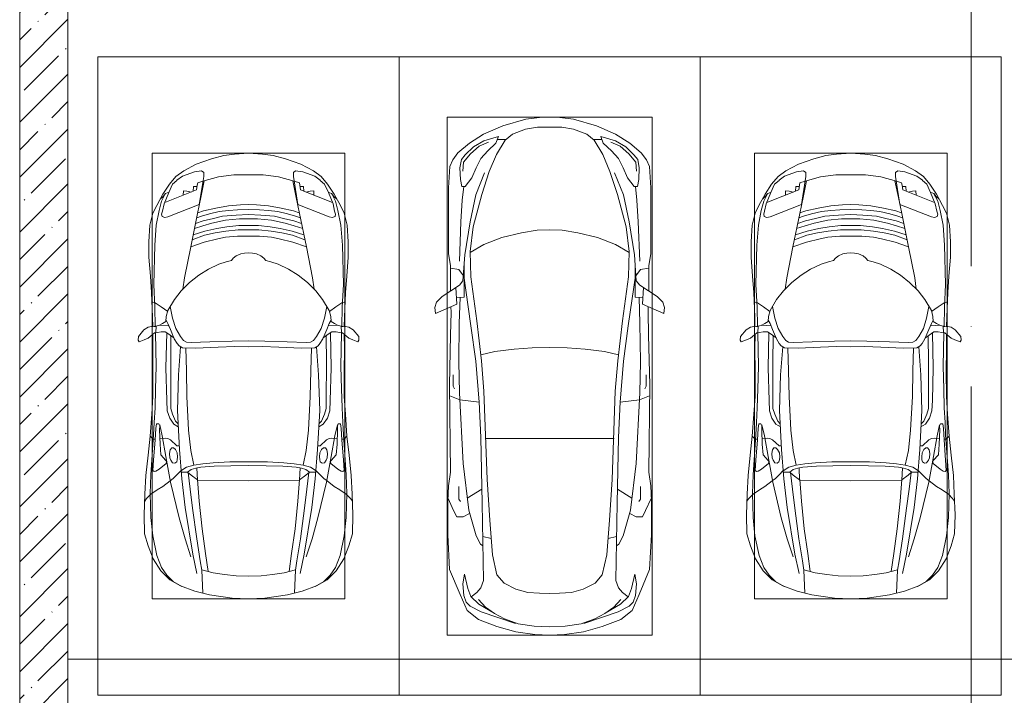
# Model space of a CAD drawing. Header units: millimetres. Extents: x -32229 to 169101, y -13689 to 125138.
# Tile 50 of 202: x -21365 to -13190, y 104350 to 109959. Entities that reach past the tile are written whole.
import ezdxf

# ---------------------------------------------------------------- set-up
doc = ezdxf.new("R2010")
doc.units = ezdxf.units.MM
doc.linetypes.add('ADSK_Линия сетки', pattern=[5000, 4000, -500, 0, -500])
for name, color, linetype, lineweight in [('A-DETL-GENF-OTLN', 7, 'Continuous', 18), ('A-FLOR-____-OTLN', 7, 'Continuous', 18), ('A-WALL-____-MCUT', 7, 'Continuous', 40), ('A-WALL-____-PATT', 7, 'Continuous', 40), ('C-PRKG-____-OTLN', 7, 'Continuous', 18), ('S-GRID-____-OTLN', 7, 'Continuous', 9)]:
    doc.layers.add(name, color=color, linetype=linetype, lineweight=lineweight)

# ---------------------------------------------------------------- blocks, each defined once
blk = doc.blocks.new('АР_Машиноместо - 4900x2400_М__5300х2500_-3113489--01 ЭМ')
at = {"layer": 'A-DETL-GENF-OTLN', "color": 253, "lineweight": 13, "true_color": 0xaaaaaa}
for p, q in [((1250, 4500), (1114.6, 4493)), ((1250, 4500), (1385.4, 4493)), ((804.4, 4436.7), (686, 4391.6)), ((927, 4466.6), (804.4, 4436.7)), ((861.2, 4260.3), (869.3, 4451.1)), ((1114.6, 4493), (927, 4466.6)), ((1385.4, 4493), (1573, 4466.6)), ((1573, 4466.6), (1695.6, 4436.7)), ((1638.8, 4260.3), (1630.7, 4451.1)), ((1695.6, 4436.7), (1814, 4391.6)), ((596.3, 4340.6), (522.5, 4267.9)), ((686, 4391.6), (596.3, 4340.6)), ((1814, 4391.6), (1903.7, 4340.6)), ((1903.7, 4340.6), (1977.5, 4267.9)), ((522.5, 4267.9), (458.6, 4167)), ((955.5, 4283.9), (861, 4259.4)), ((914, 4272.5), (893.6, 4121.6)), ((1050.4, 4297.3), (955.5, 4283.9)), ((1146, 4306.7), (1050.4, 4297.3)), ((1250, 4312), (1146, 4306.7)), ((1250, 4312), (1354, 4306.7)), ((1354, 4306.7), (1449.6, 4297.3)), ((1449.6, 4297.3), (1544.5, 4283.9)), ((1544.5, 4283.9), (1639, 4259.4)), ((1586, 4272.5), (1606.4, 4121.6)), ((1977.5, 4267.9), (2041.4, 4167)), ((458.6, 4167), (416.4, 4059.2)), ((893.6, 4121.6), (863.9, 3917.5)), ((1606.4, 4121.6), (1636.1, 3917.5)), ((2041.4, 4167), (2083.6, 4059.2)), ((416.4, 4059.2), (387.4, 3958.4)), ((2083.6, 4059.2), (2112.6, 3958.4)), ((387.4, 3958.4), (384, 3802.9)), ((2112.6, 3958.4), (2116, 3802.9)), ((863.9, 3917.5), (840.1, 3687.8)), ((1636.1, 3917.5), (1659.9, 3687.8)), ((384, 3802.9), (390.2, 3630)), ((2116, 3802.9), (2109.8, 3630)), ((403.8, 3665.5), (388.1, 3688.4)), ((840.1, 3687.8), (826.6, 3509.6)), ((1659.9, 3687.8), (1673.4, 3509.6)), ((2096.2, 3665.5), (2111.9, 3688.4)), ((390.2, 3630), (397.1, 3474.2)), ((438.6, 3629.8), (403.8, 3665.5)), ((491.4, 3594.2), (438.6, 3629.8)), ((2008.6, 3594.2), (2061.4, 3629.8)), ((2061.4, 3629.8), (2096.2, 3665.5)), ((2109.8, 3630), (2102.9, 3474.2)), ((537.9, 3567), (491.4, 3594.2)), ((598.3, 3518.6), (537.9, 3567)), ((624.9, 3501.2), (598.3, 3518.6)), ((1250, 3520.1), (827.2, 3517.2)), ((1250, 3520.1), (1672.8, 3517.2)), ((1875.1, 3501.2), (1901.7, 3518.6)), ((1901.7, 3518.6), (1962.1, 3567)), ((1962.1, 3567), (2008.6, 3594.2)), ((397.1, 3474.2), (415.7, 3305.9)), ((456.6, 3434.5), (466.2, 3441.1)), ((462.2, 3347.3), (456.6, 3434.5)), ((466.2, 3441.1), (481.5, 3439.1)), ((481.5, 3439.1), (508, 3422.8)), ((654.7, 3470.4), (624.9, 3501.2)), ((690.2, 3433.7), (654.7, 3470.4)), ((676.4, 3260.1), (695.7, 3502.8)), ((744.1, 3447.2), (691.3, 3447.2)), ((773, 3424.2), (744.1, 3447.2)), ((744.3, 3447), (773.2, 3472.4)), ((773.2, 3472.4), (825.6, 3512.1)), ((825.6, 3512.1), (821, 3413)), ((1674.4, 3512.1), (1679, 3413)), ((1726.8, 3472.4), (1674.4, 3512.1)), ((1755.7, 3447), (1726.8, 3472.4)), ((1727, 3424.2), (1755.7, 3447)), ((1755.7, 3447.2), (1808.7, 3447.2)), ((1823.6, 3260.1), (1804.3, 3502.8)), ((1809.8, 3433.7), (1845.3, 3470.4)), ((1845.3, 3470.4), (1875.1, 3501.2)), ((2018.5, 3439.1), (1992, 3422.8)), ((2033.8, 3441.1), (2018.5, 3439.1)), ((2043.4, 3434.5), (2033.8, 3441.1)), ((2037.8, 3347.3), (2043.4, 3434.5)), ((2102.9, 3474.2), (2084.3, 3305.9)), ((508, 3422.8), (566.8, 3375.1)), ((569.7, 3360.7), (564.6, 3349.7)), ((566.8, 3375.1), (569.7, 3360.7)), ((605.2, 3346.8), (620, 3369.3)), ((620, 3369.3), (638.7, 3372.5)), ((638.7, 3372.5), (654.1, 3360.7)), ((654.1, 3360.7), (658.7, 3344.5)), ((811.1, 3414.8), (773, 3424.2)), ((853.3, 3407.2), (811.1, 3414.8)), ((965.3, 3397.8), (853.3, 3407.2)), ((1102.5, 3394.3), (965.3, 3397.8)), ((1250, 3391.3), (1102.5, 3394.3)), ((1250, 3391.3), (1397.5, 3394.3)), ((1397.5, 3394.3), (1534.7, 3397.8)), ((1534.7, 3397.8), (1646.7, 3407.2)), ((1646.7, 3407.2), (1688.9, 3414.8)), ((1688.9, 3414.8), (1727, 3424.2)), ((1845.9, 3360.7), (1841.3, 3344.5)), ((1861.3, 3372.5), (1845.9, 3360.7)), ((1880, 3369.3), (1861.3, 3372.5)), ((1894.8, 3346.8), (1880, 3369.3)), ((1933.2, 3375.1), (1930.3, 3360.7)), ((1930.3, 3360.7), (1935.4, 3349.7)), ((1992, 3422.8), (1933.2, 3375.1)), ((415.7, 3305.9), (432.8, 3149.3)), ((474.8, 3179.9), (462.2, 3347.3)), ((522.2, 3303.2), (515.3, 3213.7)), ((564.6, 3349.7), (522.2, 3303.2)), ((593.6, 3292.5), (597.1, 3327.4)), ((599.8, 3262.3), (593.6, 3292.5)), ((597.1, 3327.4), (605.2, 3346.8)), ((657.2, 3286.3), (643.2, 3259.9)), ((661.1, 3321.2), (657.2, 3286.3)), ((658.7, 3344.5), (661.1, 3321.2)), ((1841.3, 3344.5), (1838.9, 3321.2)), ((1838.9, 3321.2), (1842.8, 3286.3)), ((1842.8, 3286.3), (1856.8, 3259.9)), ((1902.9, 3327.4), (1894.8, 3346.8)), ((1900.2, 3262.3), (1906.4, 3292.5)), ((1906.4, 3292.5), (1902.9, 3327.4)), ((1935.4, 3349.7), (1977.8, 3303.2)), ((1977.8, 3303.2), (1984.7, 3213.7)), ((2025.2, 3179.9), (2037.8, 3347.3)), ((2084.3, 3305.9), (2067.1, 3148.3)), ((515.3, 3213.7), (510.9, 3094.6)), ((612.1, 3245.7), (599.8, 3262.3)), ((654.5, 3228.1), (601.7, 3179.4)), ((626.8, 3246.1), (612.1, 3245.7)), ((643.2, 3259.9), (626.8, 3246.1)), ((674.6, 3227.6), (654.5, 3228.1)), ((659.3, 2936), (676.4, 3260.1)), ((1840.7, 2936), (1823.6, 3260.1)), ((1825.4, 3227.6), (1845.5, 3228.1)), ((1845.5, 3228.1), (1898.3, 3179.4)), ((1856.8, 3259.9), (1873.2, 3246.1)), ((1873.2, 3246.1), (1887.9, 3245.7)), ((1887.9, 3245.7), (1900.2, 3262.3)), ((1984.7, 3213.7), (1989.1, 3094.6)), ((432.8, 3149.3), (446, 2964.8)), ((456.9, 3174.2), (432.9, 3148.3)), ((475.2, 3173.5), (456.9, 3174.2)), ((480.8, 3085), (474.8, 3179.9)), ((558.4, 3165.4), (513.6, 3168)), ((579.5, 3167.7), (558.4, 3165.4)), ((601.7, 3179.4), (579.5, 3167.7)), ((1898.3, 3179.4), (1920.5, 3167.7)), ((1920.5, 3167.7), (1941.6, 3165.4)), ((1941.6, 3165.4), (1986.4, 3168)), ((2019.2, 3085), (2025.2, 3179.9)), ((2024.8, 3173.5), (2043.1, 3174.2)), ((2043.1, 3174.2), (2067.1, 3148.3)), ((2067.2, 3149.3), (2054, 2964.8)), ((485.6, 3046.1), (480.8, 3085)), ((504.5, 3046.6), (485.6, 3046.1)), ((512.2, 3061.4), (504.5, 3046.6)), ((510.9, 3094.6), (512.2, 3061.4)), ((665.1, 3046.1), (643.6, 3024.6)), ((1834.9, 3046.1), (1856.4, 3024.6)), ((1989.1, 3094.6), (1987.8, 3061.4)), ((1987.8, 3061.4), (1995.5, 3046.6)), ((1995.5, 3046.6), (2014.4, 3046.1)), ((2014.4, 3046.1), (2019.2, 3085)), ((446, 2964.8), (456.1, 2818.3)), ((618.7, 2966.7), (604.4, 2919.4)), ((643.6, 3024.6), (618.7, 2966.7)), ((1856.4, 3024.6), (1881.3, 2966.7)), ((1881.3, 2966.7), (1895.6, 2919.4)), ((2054, 2964.8), (2043.9, 2818.3)), ((604.4, 2919.4), (604.4, 2850.8)), ((667.8, 2638.3), (659.3, 2936)), ((1832.2, 2638.3), (1840.7, 2936)), ((1895.6, 2919.4), (1895.6, 2850.8)), ((456.1, 2818.3), (456.8, 2613.6)), ((604.4, 2850.8), (603.5, 2534.3)), ((1895.6, 2850.8), (1896.5, 2534.3)), ((2043.9, 2818.3), (2043.2, 2613.6)), ((684.8, 2406.5), (667.8, 2638.3)), ((1815.2, 2406.5), (1832.2, 2638.3)), ((456.8, 2613.6), (454.5, 2423.6)), ((603.5, 2534.3), (606.1, 2314.9)), ((1896.5, 2534.3), (1893.9, 2314.9)), ((2043.2, 2613.6), (2045.5, 2423.6)), ((454.5, 2423.6), (456, 2301.1)), ((656.7, 2380.3), (633.8, 2340.5)), ((672.8, 2399.7), (656.7, 2380.3)), ((700.6, 2415.4), (672.8, 2399.7)), ((813.8, 2416.7), (700.6, 2415.4)), ((772.7, 2371.5), (734.3, 2368.8)), ((929.1, 2364.1), (772.7, 2371.5)), ((999.2, 2409.3), (813.8, 2416.7)), ((1132.7, 2404.6), (999.2, 2409.3)), ((1250, 2406.6), (1132.7, 2404.6)), ((1250, 2406.6), (1367.3, 2404.6)), ((1367.3, 2404.6), (1500.8, 2409.3)), ((1500.8, 2409.3), (1686.2, 2416.7)), ((1570.9, 2364.1), (1727.3, 2371.5)), ((1686.2, 2416.7), (1799.4, 2415.4)), ((1727.3, 2371.5), (1765.7, 2368.8)), ((1799.4, 2415.4), (1827.2, 2399.7)), ((1827.2, 2399.7), (1843.3, 2380.3)), ((1843.3, 2380.3), (1866.2, 2340.5)), ((2045.5, 2423.6), (2044, 2301.1)), ((341.2, 2366.2), (333.1, 2350.6)), ((333.1, 2350.6), (335.2, 2322.3)), ((335.2, 2322.3), (381.7, 2266.4)), ((384.4, 2347.9), (341.2, 2366.2)), ((417.4, 2333.8), (384.4, 2347.9)), ((449.8, 2306.1), (417.4, 2333.8)), ((470, 2290), (449.8, 2306.1)), ((493.6, 2288.6), (470, 2290)), ((580.6, 2296), (559, 2282.6)), ((630.6, 2332.9), (580.6, 2296)), ((633.8, 2340.5), (600.8, 2263)), ((685.1, 2322.3), (647.3, 2254.2)), ((710, 2355.4), (685.1, 2322.3)), ((734.3, 2368.8), (710, 2355.4)), ((1115.2, 2358.7), (929.1, 2364.1)), ((1250, 2357.8), (1115.2, 2358.7)), ((1250, 2357.8), (1384.8, 2358.7)), ((1384.8, 2358.7), (1570.9, 2364.1)), ((1765.7, 2368.8), (1790, 2355.4)), ((1790, 2355.4), (1814.9, 2322.3)), ((1814.9, 2322.3), (1852.7, 2254.2)), ((1866.2, 2340.5), (1899.2, 2263)), ((1869.4, 2332.9), (1919.4, 2296)), ((1919.4, 2296), (1941, 2282.6)), ((2006.4, 2288.6), (2030, 2290)), ((2030, 2290), (2050.2, 2306.1)), ((2050.2, 2306.1), (2082.6, 2333.8)), ((2082.6, 2333.8), (2115.6, 2347.9)), ((2115.6, 2347.9), (2158.8, 2366.2)), ((2164.8, 2322.3), (2118.3, 2266.4)), ((2158.8, 2366.2), (2166.9, 2350.6)), ((2166.9, 2350.6), (2164.8, 2322.3)), ((381.7, 2266.4), (417.4, 2243.4)), ((417.4, 2243.4), (445.1, 2238.7)), ((445.1, 2238.7), (481.8, 2239.5)), ((453, 2159.1), (455, 2238.9)), ((505.1, 2230), (467.5, 2239.2)), ((482, 2235.6), (479.1, 2288.7)), ((523.3, 2281.2), (493.6, 2288.6)), ((536.7, 2211.8), (505.1, 2230)), ((586.6, 2231.3), (510.1, 2227.1)), ((559, 2282.6), (523.3, 2281.2)), ((564.3, 2195.4), (536.7, 2211.8)), ((579.9, 2213.8), (564.9, 2186.5)), ((600.8, 2263), (579.9, 2213.8)), ((647.3, 2254.2), (619.7, 2168.6)), ((1852.7, 2254.2), (1880.3, 2168.6)), ((1899.2, 2263), (1920.1, 2213.8)), ((1913.4, 2231.3), (1989.9, 2227.1)), ((1920.1, 2213.8), (1935.1, 2186.5)), ((1935.7, 2195.4), (1963.3, 2211.8)), ((1941, 2282.6), (1976.7, 2281.2)), ((1963.3, 2211.8), (1994.9, 2230)), ((1976.7, 2281.2), (2006.4, 2288.6)), ((1994.9, 2230), (2032.5, 2239.2)), ((2018, 2235.6), (2020.9, 2288.7)), ((2054.9, 2238.7), (2018.2, 2239.5)), ((2047, 2159.1), (2045, 2238.9)), ((2082.6, 2243.4), (2054.9, 2238.7)), ((2118.3, 2266.4), (2082.6, 2243.4)), ((444.9, 1956.8), (453, 2159.1)), ((567.1, 2153.8), (564.3, 2195.4)), ((580.7, 2105.7), (567.1, 2153.8)), ((619.7, 2168.6), (600.3, 2072.7)), ((1880.3, 2168.6), (1899.7, 2072.7)), ((1919.3, 2105.7), (1932.9, 2153.8)), ((1932.9, 2153.8), (1935.7, 2195.4)), ((2055.1, 1956.8), (2047, 2159.1)), ((525.5, 2074.6), (475.1, 2041)), ((578.8, 2112.6), (525.5, 2074.6)), ((634.6, 2015), (580.7, 2105.7)), ((1865.4, 2015), (1919.3, 2105.7)), ((1921.2, 2112.6), (1974.5, 2074.6)), ((1974.5, 2074.6), (2024.9, 2041)), ((475.1, 2041), (447.5, 2034.4)), ((690.7, 1941.6), (634.6, 2015)), ((1809.3, 1941.6), (1865.4, 2015)), ((2024.9, 2041), (2052.5, 2034.4)), ((434.8, 1820.7), (444.9, 1956.8)), ((761.1, 1871.7), (690.7, 1941.6)), ((718.3, 1834.2), (705.7, 1926.7)), ((1738.9, 1871.7), (1809.3, 1941.6)), ((1781.7, 1834.2), (1794.3, 1926.7)), ((2065.2, 1820.7), (2055.1, 1956.8)), ((422, 1662.9), (434.8, 1820.7)), ((770, 1576.5), (718.3, 1834.2)), ((837.5, 1812.1), (761.1, 1871.7)), ((917, 1761.1), (837.5, 1812.1)), ((1583, 1761.1), (1662.5, 1812.1)), ((1662.5, 1812.1), (1738.9, 1871.7)), ((1730, 1576.5), (1781.7, 1834.2)), ((2078, 1662.9), (2065.2, 1820.7)), ((1004.2, 1721.4), (917, 1761.1)), ((1064.9, 1700.5), (1004.2, 1721.4)), ((1435.1, 1700.5), (1495.8, 1721.4)), ((1495.8, 1721.4), (1583, 1761.1)), ((422, 1534.1), (422, 1662.9)), ((1107.2, 1689.8), (1064.9, 1700.5)), ((1123.5, 1670.9), (1107.2, 1689.8)), ((1147.5, 1650.5), (1123.5, 1670.9)), ((1184.7, 1635.7), (1147.5, 1650.5)), ((1217.8, 1629.1), (1184.7, 1635.7)), ((1282.2, 1629.1), (1315.3, 1635.7)), ((1315.3, 1635.7), (1352.5, 1650.5)), ((1352.5, 1650.5), (1376.5, 1670.9)), ((1376.5, 1670.9), (1392.8, 1689.8)), ((1392.8, 1689.8), (1435.1, 1700.5)), ((2078, 1534.1), (2078, 1662.9)), ((826.8, 1300.9), (770, 1576.5)), ((881.7, 1536.4), (770, 1576.5)), ((1217.8, 1629.1), (1250, 1626.8)), ((1282.2, 1629.1), (1250, 1626.8)), ((1618.3, 1536.4), (1730, 1576.5)), ((1673.2, 1300.9), (1730, 1576.5)), ((430.8, 1396.6), (422, 1534.1)), ((884.3, 1480.8), (782, 1518.1)), ((887, 1446.5), (790.4, 1477.3)), ((994.9, 1509.3), (881.7, 1536.4)), ((973.4, 1459.7), (884.3, 1480.8)), ((1060, 1496.1), (994.9, 1509.3)), ((1159.3, 1489.1), (1060, 1496.1)), ((1250, 1488.3), (1159.3, 1489.1)), ((1250, 1488.3), (1340.7, 1489.1)), ((1340.7, 1489.1), (1440, 1496.1)), ((1440, 1496.1), (1505.1, 1509.3)), ((1505.1, 1509.3), (1618.3, 1536.4)), ((1526.6, 1459.7), (1615.7, 1480.8)), ((1613, 1446.5), (1709.6, 1477.3)), ((1615.7, 1480.8), (1718, 1518.1)), ((2069.2, 1396.6), (2078, 1534.1)), ((455.7, 1296.1), (430.8, 1396.6)), ((871.4, 1401.1), (800.5, 1424.6)), ((945.3, 1380.6), (871.4, 1401.1)), ((986.2, 1425.6), (887, 1446.5)), ((1061.9, 1445.7), (973.4, 1459.7)), ((1070, 1410.4), (986.2, 1425.6)), ((1163.9, 1435.1), (1061.9, 1445.7)), ((1168.3, 1399.8), (1070, 1410.4)), ((1250, 1435.1), (1163.9, 1435.1)), ((1250, 1400.1), (1168.3, 1399.8)), ((1250, 1435.1), (1336.1, 1435.1)), ((1250, 1400.1), (1331.7, 1399.8)), ((1331.7, 1399.8), (1430, 1410.4)), ((1336.1, 1435.1), (1438.1, 1445.7)), ((1430, 1410.4), (1513.8, 1425.6)), ((1438.1, 1445.7), (1526.6, 1459.7)), ((1513.8, 1425.6), (1613, 1446.5)), ((1554.7, 1380.6), (1628.6, 1401.1)), ((1628.6, 1401.1), (1699.5, 1424.6)), ((2044.3, 1296.1), (2069.2, 1396.6)), ((527.2, 1305.2), (531.8, 1326)), ((531.8, 1326), (554.4, 1333.3)), ((554.4, 1333.3), (580.7, 1327.1)), ((580.7, 1327.1), (841.1, 1225.9)), ((873.8, 1361.2), (809.9, 1383.1)), ((859.1, 1321.2), (819.9, 1334.4)), ((925.2, 1301.6), (859.1, 1321.2)), ((958.3, 1341.1), (873.8, 1361.2)), ((1059, 1354.8), (945.3, 1380.6)), ((1035, 1323.2), (958.3, 1341.1)), ((1148.3, 1312.4), (1035, 1323.2)), ((1174.5, 1344.2), (1059, 1354.8)), ((1250, 1309.3), (1148.3, 1312.4)), ((1250, 1344.9), (1174.5, 1344.2)), ((1250, 1344.9), (1325.5, 1344.2)), ((1250, 1309.3), (1351.7, 1312.4)), ((1325.5, 1344.2), (1441, 1354.8)), ((1351.7, 1312.4), (1465, 1323.2)), ((1441, 1354.8), (1554.7, 1380.6)), ((1465, 1323.2), (1541.7, 1341.1)), ((1541.7, 1341.1), (1626.2, 1361.2)), ((1574.8, 1301.6), (1640.9, 1321.2)), ((1626.2, 1361.2), (1690.1, 1383.1)), ((1640.9, 1321.2), (1680.1, 1334.4)), ((1919.3, 1327.1), (1658.9, 1225.9)), ((1945.6, 1333.3), (1919.3, 1327.1)), ((1968.2, 1326), (1945.6, 1333.3)), ((1972.8, 1305.2), (1968.2, 1326)), ((487.4, 1232.1), (455.7, 1296.1)), ((539.3, 1140.4), (487.4, 1232.1)), ((535, 1280.6), (527.2, 1305.2)), ((548.2, 1220.1), (535, 1280.6)), ((853.8, 1167.4), (826.8, 1300.9)), ((876.3, 1278.7), (828.3, 1293.7)), ((978.6, 1254.6), (876.3, 1278.7)), ((1007.1, 1283.7), (925.2, 1301.6)), ((1084.1, 1236), (978.6, 1254.6)), ((1083.6, 1274.6), (1007.1, 1283.7)), ((1159.1, 1267.9), (1083.6, 1274.6)), ((1182.5, 1227.5), (1084.1, 1236)), ((1250, 1266.6), (1159.1, 1267.9)), ((1250, 1223.7), (1182.5, 1227.5)), ((1250, 1266.6), (1340.9, 1267.9)), ((1250, 1223.7), (1317.5, 1227.5)), ((1317.5, 1227.5), (1415.9, 1236)), ((1340.9, 1267.9), (1416.4, 1274.6)), ((1415.9, 1236), (1521.4, 1254.6)), ((1416.4, 1274.6), (1492.9, 1283.7)), ((1492.9, 1283.7), (1574.8, 1301.6)), ((1521.4, 1254.6), (1623.7, 1278.7)), ((1623.7, 1278.7), (1671.7, 1293.7)), ((1646.2, 1167.4), (1673.2, 1300.9)), ((1951.8, 1220.1), (1965, 1280.6)), ((1960.7, 1140.4), (2012.6, 1232.1)), ((1965, 1280.6), (1972.8, 1305.2)), ((2012.6, 1232.1), (2044.3, 1296.1)), ((540.4, 1159.6), (516.2, 1180.5)), ((561.3, 1132.6), (540.4, 1159.6)), ((586.9, 1126.3), (548.2, 1220.1)), ((841.1, 1225.9), (877.7, 991.4)), ((882.6, 1027.5), (853.8, 1167.4)), ((1617.4, 1027.5), (1646.2, 1167.4)), ((1658.9, 1225.9), (1622.3, 991.4)), ((1913.1, 1126.3), (1951.8, 1220.1)), ((1938.7, 1132.6), (1959.6, 1159.6)), ((1959.6, 1159.6), (1983.8, 1180.5)), ((593.2, 1056.8), (539.3, 1140.4)), ((589, 1121.6), (561.3, 1132.6)), ((617.9, 1057.3), (586.9, 1126.3)), ((1882.1, 1057.3), (1913.1, 1126.3)), ((1906.8, 1056.8), (1960.7, 1140.4)), ((1911, 1121.6), (1938.7, 1132.6)), ((647.2, 992.8), (593.2, 1056.8)), ((654.7, 1024.4), (617.9, 1057.3)), ((711.9, 946.2), (647.2, 992.8)), ((700.9, 989.1), (655, 1024.3)), ((800.1, 952.6), (700.9, 989.1)), ((1000.2, 994.5), (871.4, 1031.3)), ((877.7, 991.4), (877.7, 958.9)), ((1127.4, 979.8), (1000.2, 994.5)), ((1372.6, 979.8), (1499.8, 994.5)), ((1499.8, 994.5), (1628.6, 1031.3)), ((1622.3, 991.4), (1622.3, 958.9)), ((1699.9, 952.6), (1799.1, 989.1)), ((1788.1, 946.2), (1852.8, 992.8)), ((1799.1, 989.1), (1845, 1024.3)), ((1845.3, 1024.4), (1882.1, 1057.3)), ((1852.8, 992.8), (1906.8, 1056.8)), ((815.8, 891), (711.9, 946.2)), ((859, 944.1), (800.1, 952.6)), ((877.7, 958.9), (859, 944.1)), ((1250, 977.6), (1127.4, 979.8)), ((1250, 977.6), (1372.6, 979.8)), ((1622.3, 958.9), (1641, 944.1)), ((1641, 944.1), (1699.9, 952.6)), ((1684.2, 891), (1788.1, 946.2)), ((943.3, 845.1), (815.8, 891)), ((1044.2, 818.6), (943.3, 845.1)), ((1132.7, 806), (1044.2, 818.6)), ((1367.3, 806), (1455.8, 818.6)), ((1455.8, 818.6), (1556.7, 845.1)), ((1556.7, 845.1), (1684.2, 891)), ((1250, 800), (1132.7, 806)), ((1250, 800), (1367.3, 806))]:
    blk.add_line(p, q, dxfattribs=at)
at = {"layer": 'A-DETL-GENF-OTLN', "color": 254, "lineweight": 13, "true_color": 0xd4d4d4}
for p, q in [((625, 4354.8), (571.5, 4303.1)), ((696.3, 4395.8), (625, 4354.8)), ((1803.7, 4395.8), (1875, 4354.8)), ((1875, 4354.8), (1928.5, 4303.1)), ((571.5, 4303.1), (527.8, 4239.8)), ((786.9, 4128.3), (821.1, 4289.8)), ((849, 4182.8), (861.2, 4260.3)), ((1651, 4182.8), (1638.8, 4260.3)), ((1713.1, 4128.3), (1678.9, 4289.8)), ((1928.5, 4303.1), (1972.2, 4239.8)), ((527.8, 4239.8), (488.6, 4138.1)), ((819.4, 4000.8), (849, 4182.8)), ((1680.6, 4000.8), (1651, 4182.8)), ((1972.2, 4239.8), (2011.4, 4138.1)), ((488.6, 4138.1), (454.7, 3976.8)), ((722.7, 4001.8), (771.7, 4149.8)), ((723.2, 3741.5), (786.9, 4128.3)), ((1776.8, 3741.5), (1713.1, 4128.3)), ((1777.3, 4001.8), (1728.3, 4149.8)), ((2011.4, 4138.1), (2045.3, 3976.8)), ((454.7, 3976.8), (438.6, 3823.4)), ((673.6, 3827.1), (722.7, 4001.8)), ((785.7, 3746.6), (819.4, 4000.8)), ((1714.3, 3746.6), (1680.6, 4000.8)), ((1826.4, 3827.1), (1777.3, 4001.8)), ((2045.3, 3976.8), (2061.4, 3823.4)), ((438.6, 3823.4), (434.2, 3623.7)), ((602.3, 3530.2), (673.6, 3827.1)), ((1897.7, 3530.2), (1826.4, 3827.1)), ((2061.4, 3823.4), (2065.8, 3623.7)), ((695.7, 3502.8), (723.2, 3741.5)), ((765.5, 3589.1), (785.7, 3746.6)), ((1734.5, 3589.1), (1714.3, 3746.6)), ((1804.3, 3502.8), (1776.8, 3741.5)), ((434.2, 3623.7), (439.5, 3468.5)), ((2065.8, 3623.7), (2060.5, 3468.5)), ((564, 3316.2), (602.3, 3530.2)), ((749.1, 3450.8), (765.5, 3589.1)), ((1750.9, 3450.8), (1734.5, 3589.1)), ((1936, 3316.2), (1897.7, 3530.2)), ((439.5, 3468.5), (462, 3136.6)), ((734.6, 3405.8), (688.5, 3435.5)), ((1765.4, 3405.8), (1811.5, 3435.5)), ((2060.5, 3468.5), (2038, 3136.6)), ((797.1, 3388.2), (734.6, 3405.8)), ((771.7, 3268.5), (797.1, 3388.2)), ((870, 3377.1), (797.1, 3388.2)), ((957.1, 3368.9), (870, 3377.1)), ((1093.5, 3360.7), (957.1, 3368.9)), ((1250, 3360.7), (1093.5, 3360.7)), ((1250, 3360.7), (1406.5, 3360.7)), ((1406.5, 3360.7), (1542.9, 3368.9)), ((1542.9, 3368.9), (1630, 3377.1)), ((1630, 3377.1), (1702.9, 3388.2)), ((1702.9, 3388.2), (1765.4, 3405.8)), ((1728.3, 3268.5), (1702.9, 3388.2)), ((532.7, 3145.9), (564, 3316.2)), ((1967.3, 3145.9), (1936, 3316.2)), ((752.8, 3099), (771.7, 3268.5)), ((1747.2, 3099), (1728.3, 3268.5)), ((462, 3136.6), (466.3, 3036.3)), ((512.5, 3053.2), (532.7, 3145.9)), ((1987.5, 3053.2), (1967.3, 3145.9)), ((2038, 3136.6), (2033.7, 3036.3)), ((466.3, 3036.3), (473.9, 2913.7)), ((595.2, 2997.9), (629, 3048.1)), ((629, 3048.1), (666.7, 3069.7)), ((737.8, 2818.3), (752.8, 3099)), ((1762.2, 2818.3), (1747.2, 3099)), ((1871, 3048.1), (1833.3, 3069.7)), ((1904.8, 2997.9), (1871, 3048.1)), ((2033.7, 3036.3), (2026.1, 2913.7)), ((575.7, 2937.4), (595.2, 2997.9)), ((1924.3, 2937.4), (1904.8, 2997.9)), ((473.9, 2913.7), (477.8, 2754.7)), ((571.6, 2853.3), (575.7, 2937.4)), ((1928.4, 2853.3), (1924.3, 2937.4)), ((2026.1, 2913.7), (2022.2, 2754.7)), ((564.4, 2580.5), (571.6, 2853.3)), ((733.8, 2606.7), (737.8, 2818.3)), ((1766.2, 2606.7), (1762.2, 2818.3)), ((1935.6, 2580.5), (1928.4, 2853.3)), ((477.8, 2754.7), (483.3, 2571.4)), ((2022.2, 2754.7), (2016.7, 2571.4)), ((483.3, 2571.4), (478, 2290)), ((570.6, 2291.4), (564.4, 2580.5)), ((728.4, 2415.7), (733.8, 2606.7)), ((1771.6, 2415.7), (1766.2, 2606.7)), ((1929.4, 2291.4), (1935.6, 2580.5)), ((2016.7, 2571.4), (2022, 2290)), ((471.8, 2077.7), (474.5, 2239.3)), ((2028.2, 2077.7), (2025.5, 2239.3)), ((462.8, 1889.5), (471.8, 2077.7)), ((2037.2, 1889.5), (2028.2, 2077.7)), ((470.9, 1561.4), (462.8, 1889.5)), ((2029.1, 1561.4), (2037.2, 1889.5)), ((483.4, 1395.6), (470.9, 1561.4)), ((2016.6, 1395.6), (2029.1, 1561.4)), ((507.4, 1274.3), (483.4, 1395.6)), ((1992.6, 1274.3), (2016.6, 1395.6)), ((527.9, 1198.6), (507.4, 1274.3)), ((1972.1, 1198.6), (1992.6, 1274.3)), ((561.7, 1132.1), (527.9, 1198.6)), ((818.8, 1102.9), (554, 1208.1)), ((709.1, 1112.7), (708.2, 1146.9)), ((1681.2, 1102.9), (1946, 1208.1)), ((1790.9, 1112.7), (1791.8, 1146.9)), ((1938.3, 1132.1), (1972.1, 1198.6)), ((737.7, 1113.6), (709.1, 1112.7)), ((772.6, 1121.3), (737.7, 1113.6)), ((792.9, 1076.2), (791.2, 1114.5)), ((823.3, 1074.4), (792.9, 1076.2)), ((824.1, 1063.7), (818.8, 1102.9)), ((827.7, 1045), (824.1, 1063.7)), ((1672.3, 1045), (1675.9, 1063.7)), ((1675.9, 1063.7), (1681.2, 1102.9)), ((1676.7, 1074.4), (1707.1, 1076.2)), ((1707.1, 1076.2), (1708.8, 1114.5)), ((1727.4, 1121.3), (1762.3, 1113.6)), ((1762.3, 1113.6), (1790.9, 1112.7)), ((871.3, 1031.9), (827.7, 1045)), ((1628.7, 1031.9), (1672.3, 1045))]:
    blk.add_line(p, q, dxfattribs=at)
at = {"layer": 'C-PRKG-____-OTLN', "color": 253, "lineweight": 13, "true_color": 0xaaaaaa}
for p, q in [((2500, 5300), (0, 5300)), ((0, 0), (0, 5300)), ((2500, 0), (2500, 5300)), ((450, 4500), (2050, 4500)), ((450, 800), (450, 4500)), ((2050, 800), (2050, 4500)), ((450, 800), (2050, 800)), ((2500, 0), (0, 0))]:
    blk.add_line(p, q, dxfattribs=at)
blk = doc.blocks.new('АР_Машиноместо - 5300x2500_С-V10--01 ЭМ')
at = {"layer": 'A-DETL-GENF-OTLN', "color": 253, "lineweight": 13, "true_color": 0xaaaaaa}
for p, q in [((861.8, -571.6), (701.8, -640.4)), ((1052.6, -517.5), (861.8, -571.6)), ((1165.1, -503.1), (1052.6, -517.5)), ((1250, -500), (1165.1, -503.1)), ((1250, -500), (1334.9, -503.1)), ((1334.9, -503.1), (1447.4, -517.5)), ((1447.4, -517.5), (1638.2, -571.6)), ((1638.2, -571.6), (1798.2, -640.4)), ((701.8, -640.4), (584.4, -714.6)), ((941.4, -642.2), (881.5, -691.6)), ((1050.7, -599.4), (941.4, -642.2)), ((1148.8, -583), (1050.7, -599.4)), ((1250, -581.6), (1148.8, -583)), ((1250, -581.6), (1351.2, -583)), ((1351.2, -583), (1449.3, -599.4)), ((1449.3, -599.4), (1558.6, -642.2)), ((1558.6, -642.2), (1618.5, -691.6)), ((1798.2, -640.4), (1915.6, -714.6)), ((584.4, -714.6), (489, -795.6)), ((703.5, -696.4), (616.5, -746.4)), ((824.6, -660.9), (703.5, -696.4)), ((737.5, -778.3), (804.5, -715.7)), ((804.5, -715.7), (824.6, -660.9)), ((881.5, -691.6), (809.1, -809.4)), ((888.4, -685.9), (815.2, -686.6)), ((1611.6, -685.9), (1684.8, -686.6)), ((1618.5, -691.6), (1690.9, -809.4)), ((1695.5, -715.7), (1675.4, -660.9)), ((1675.4, -660.9), (1796.5, -696.4)), ((1762.5, -778.3), (1695.5, -715.7)), ((1796.5, -696.4), (1883.5, -746.4)), ((1915.6, -714.6), (2011, -795.6)), ((489, -795.6), (445.9, -853.1)), ((550, -812.3), (519.1, -851.5)), ((616.5, -746.4), (550, -812.3)), ((677.4, -843.7), (737.5, -778.3)), ((809.1, -809.4), (749.2, -950.3)), ((1690.9, -809.4), (1750.8, -950.3)), ((1822.6, -843.7), (1762.5, -778.3)), ((1883.5, -746.4), (1950, -812.3)), ((1950, -812.3), (1980.9, -851.5)), ((2011, -795.6), (2054.1, -853.1)), ((445.9, -853.1), (420.9, -910.7)), ((519.1, -851.5), (505.7, -920)), ((639.1, -920), (677.4, -843.7)), ((1860.9, -920), (1822.6, -843.7)), ((1980.9, -851.5), (1994.3, -920)), ((2054.1, -853.1), (2079.1, -910.7)), ((420.9, -910.7), (409.5, -1087)), ((505.7, -920), (510.2, -1018.7)), ((603.4, -1004.8), (639.1, -920)), ((749.2, -950.3), (687.4, -1141)), ((1750.8, -950.3), (1812.6, -1141)), ((1896.6, -1004.8), (1860.9, -920)), ((1994.3, -920), (1989.8, -1018.7)), ((2079.1, -910.7), (2090.5, -1087)), ((510.2, -1018.7), (521.5, -1074.5)), ((548.5, -1076.2), (603.4, -1004.8)), ((1951.5, -1076.2), (1896.6, -1004.8)), ((1989.8, -1018.7), (1978.5, -1074.5)), ((409.5, -1087), (410.6, -1634.2)), ((521.5, -1074.5), (548.5, -1076.2)), ((687.4, -1141), (615.4, -1410.3)), ((1812.6, -1141), (1884.6, -1410.3)), ((1978.5, -1074.5), (1951.5, -1076.2)), ((2090.5, -1087), (2089.4, -1634.2)), ((615.4, -1410.3), (589.4, -1615.5)), ((852.8, -1499), (1016.6, -1459.9)), ((1016.6, -1459.9), (1146.9, -1439.4)), ((1146.9, -1439.4), (1250, -1434.1)), ((1353.1, -1439.4), (1250, -1434.1)), ((1483.4, -1459.9), (1353.1, -1439.4)), ((1647.2, -1499), (1483.4, -1459.9)), ((1884.6, -1410.3), (1910.6, -1615.5)), ((703.6, -1557.1), (852.8, -1499)), ((1796.4, -1557.1), (1647.2, -1499)), ((410.6, -1634.2), (426.5, -1730.9)), ((589.4, -1615.5), (595.8, -1824.8)), ((590.4, -1624.3), (703.6, -1557.1)), ((1909.6, -1624.3), (1796.4, -1557.1)), ((1910.6, -1615.5), (1904.2, -1824.8)), ((2089.4, -1634.2), (2073.5, -1730.9)), ((546.5, -1642.6), (530.6, -1857.6)), ((1953.5, -1642.6), (1969.4, -1857.6)), ((426.5, -1730.9), (427.5, -1943)), ((495, -1765.3), (426.6, -1753.4)), ((533.6, -1816.8), (495, -1765.3)), ((597, -2231), (535, -1798.3)), ((540.9, -1993.7), (539.8, -1733.1)), ((1903, -2231), (1965, -1798.3)), ((1959.1, -1993.7), (1960.2, -1733.1)), ((1966.4, -1816.8), (2005, -1765.3)), ((2005, -1765.3), (2073.4, -1753.4)), ((2073.5, -1730.9), (2072.5, -1943)), ((530.6, -1857.6), (500.6, -1894.5)), ((595.8, -1824.8), (644.6, -2191.8)), ((1904.2, -1824.8), (1855.4, -2191.8)), ((1969.4, -1857.6), (1999.4, -1894.5)), ((500.6, -1894.5), (357.8, -1990.1)), ((479.9, -2052.9), (471, -1914.3)), ((1999.4, -1894.5), (2142.2, -1990.1)), ((2020.1, -2052.9), (2029, -1914.3)), ((309.5, -2036.1), (296.8, -2079.9)), ((357.8, -1990.1), (309.5, -2036.1)), ((540.9, -1993.7), (476.3, -1997.9)), ((505.9, -1996), (500, -2210.1)), ((1959.1, -1993.7), (2023.7, -1997.9)), ((1994.1, -1996), (2000, -2210.1)), ((2142.2, -1990.1), (2190.5, -2036.1)), ((2190.5, -2036.1), (2203.2, -2079.9)), ((296.8, -2079.9), (301.4, -2130.5)), ((301.4, -2130.5), (479.9, -2052.9)), ((428.2, -2308.5), (432.3, -2119.9)), ((432.3, -2119.9), (430.7, -2073.9)), ((2198.6, -2130.5), (2020.1, -2052.9)), ((2067.7, -2119.9), (2069.3, -2073.9)), ((2071.8, -2308.5), (2067.7, -2119.9)), ((2203.2, -2079.9), (2198.6, -2130.5)), ((644.6, -2191.8), (684.2, -2522.3)), ((1855.4, -2191.8), (1815.8, -2522.3)), ((500, -2210.1), (495.7, -2532.3)), ((636.6, -2526.5), (597, -2231)), ((1863.4, -2526.5), (1903, -2231)), ((2000, -2210.1), (2004.3, -2532.3)), ((417.5, -2723), (428.2, -2308.5)), ((2082.5, -2723), (2071.8, -2308.5)), ((495.7, -2532.3), (501.4, -2789.7)), ((636.6, -2526.5), (665.8, -2867.4)), ((684.2, -2522.3), (704.9, -2775.5)), ((1815.8, -2522.3), (1795.1, -2775.5)), ((1863.4, -2526.5), (1834.2, -2867.4)), ((2004.3, -2532.3), (1998.6, -2789.7)), ((447.8, -2638.7), (447.8, -2733.7)), ((2052.2, -2638.7), (2052.2, -2733.7)), ((426.5, -3446.8), (417.5, -2723)), ((447.8, -2733.7), (459.7, -2756.2)), ((704.9, -2775.5), (731.2, -3507.6)), ((1795.1, -2775.5), (1768.8, -3507.6)), ((2052.2, -2733.7), (2040.3, -2756.2)), ((2073.5, -3446.8), (2082.5, -2723)), ((505.1, -2846.9), (420.9, -2813.3)), ((501.4, -2789.7), (530.9, -3374.8)), ((665.8, -2867.4), (505.1, -2846.9)), ((1834.2, -2867.4), (1994.9, -2846.9)), ((1998.6, -2789.7), (1969.1, -3374.8)), ((1994.9, -2846.9), (2079.1, -2813.3)), ((665.6, -2864.6), (678.7, -3159.5)), ((1834.4, -2864.6), (1821.3, -3159.5)), ((678.7, -3159.5), (689.3, -3705.5)), ((1821.3, -3159.5), (1810.7, -3705.5)), ((530.9, -3374.8), (578.7, -3762.9)), ((1969.1, -3374.8), (1921.3, -3762.9)), ((409.5, -3560), (426.5, -3446.8)), ((731.2, -3507.6), (752.2, -3845.6)), ((1768.8, -3507.6), (1747.8, -3845.6)), ((2090.5, -3560), (2073.5, -3446.8)), ((405.6, -3688.5), (409.5, -3560)), ((495.5, -3566.1), (496.8, -3671.6)), ((687.1, -3588.8), (566.5, -3663.9)), ((1812.9, -3588.8), (1933.5, -3663.9)), ((2004.5, -3566.1), (2003.2, -3671.6)), ((2094.4, -3688.5), (2090.5, -3560)), ((408.2, -3667), (453.1, -3766.3)), ((496.8, -3671.6), (510.1, -3691.5)), ((2003.2, -3671.6), (1989.9, -3691.5)), ((2091.8, -3667), (2046.9, -3766.3)), ((403.4, -3968), (405.6, -3688.5)), ((689.3, -3705.5), (699.7, -4345.5)), ((1810.7, -3705.5), (1800.3, -4345.5)), ((2096.6, -3968), (2094.4, -3688.5)), ((453.1, -3766.3), (478.4, -3819.3)), ((478.4, -3819.3), (532.5, -3818.1)), ((532.5, -3818.1), (585.5, -3790.5)), ((578.7, -3762.9), (638.7, -3975.4)), ((1921.3, -3762.9), (1861.3, -3975.4)), ((1967.5, -3818.1), (1914.5, -3790.5)), ((2021.6, -3819.3), (1967.5, -3818.1)), ((2046.9, -3766.3), (2021.6, -3819.3)), ((752.2, -3845.6), (774.4, -4132.9)), ((1747.8, -3845.6), (1725.6, -4132.9)), ((419.6, -4254.2), (403.4, -3968)), ((638.7, -3975.4), (675.2, -4045.5)), ((1861.3, -3975.4), (1824.8, -4045.5)), ((2080.4, -4254.2), (2096.6, -3968)), ((675.2, -4045.5), (694.6, -4057.6)), ((1824.8, -4045.5), (1805.4, -4057.6)), ((774.4, -4132.9), (812.5, -4298.9)), ((1725.6, -4132.9), (1687.5, -4298.9)), ((507.1, -4462.6), (419.6, -4254.2)), ((543.7, -4295.1), (528.4, -4374.7)), ((569.5, -4413.1), (543.7, -4295.1)), ((812.5, -4298.9), (872.7, -4370.2)), ((1687.5, -4298.9), (1627.3, -4370.2)), ((1930.5, -4413.1), (1956.3, -4295.1)), ((1956.3, -4295.1), (1971.6, -4374.7)), ((1992.9, -4462.6), (2080.4, -4254.2)), ((528.4, -4374.7), (536.4, -4471.4)), ((594.6, -4479.3), (569.5, -4413.1)), ((679.6, -4406.3), (645, -4445.5)), ((699.7, -4345.5), (679.6, -4406.3)), ((872.7, -4370.2), (970.5, -4419.3)), ((1627.3, -4370.2), (1529.5, -4419.3)), ((1800.3, -4345.5), (1820.4, -4406.3)), ((1820.4, -4406.3), (1855, -4445.5)), ((1905.4, -4479.3), (1930.5, -4413.1)), ((1971.6, -4374.7), (1963.6, -4471.4)), ((565.9, -4595.1), (507.1, -4462.6)), ((536.4, -4471.4), (557.5, -4525.7)), ((661.8, -4543.1), (594.6, -4479.3)), ((645, -4445.5), (597.3, -4481.4)), ((970.5, -4419.3), (1069.6, -4447.3)), ((1069.6, -4447.3), (1167.1, -4453.2)), ((1167.1, -4453.2), (1250, -4453.9)), ((1332.9, -4453.2), (1250, -4453.9)), ((1430.4, -4447.3), (1332.9, -4453.2)), ((1529.5, -4419.3), (1430.4, -4447.3)), ((1838.2, -4543.1), (1905.4, -4479.3)), ((1855, -4445.5), (1902.7, -4481.4)), ((1934.1, -4595.1), (1992.9, -4462.6)), ((1963.6, -4471.4), (1942.5, -4525.7)), ((557.5, -4525.7), (590.7, -4560.1)), ((590.7, -4560.1), (680.7, -4606.5)), ((717.1, -4568.9), (659.6, -4505.3)), ((788.5, -4617.7), (661.8, -4543.1)), ((791.3, -4619.7), (717.1, -4568.9)), ((1708.7, -4619.7), (1782.9, -4568.9)), ((1711.5, -4617.7), (1838.2, -4543.1)), ((1782.9, -4568.9), (1840.4, -4505.3)), ((1909.3, -4560.1), (1819.3, -4606.5)), ((1942.5, -4525.7), (1909.3, -4560.1)), ((659.1, -4669.9), (565.9, -4595.1)), ((680.7, -4606.5), (967, -4703.6)), ((873.9, -4665.1), (791.3, -4619.7)), ((1819.3, -4606.5), (1533, -4703.6)), ((1626.1, -4665.1), (1708.7, -4619.7)), ((1840.9, -4669.9), (1934.1, -4595.1)), ((812.7, -4729.4), (659.1, -4669.9)), ((970.2, -4771.8), (812.7, -4729.4)), ((988.2, -4706.7), (873.9, -4665.1)), ((1122.2, -4726.4), (988.2, -4706.7)), ((1250, -4731.7), (1122.2, -4726.4)), ((1250, -4731.7), (1377.8, -4726.4)), ((1377.8, -4726.4), (1511.8, -4706.7)), ((1511.8, -4706.7), (1626.1, -4665.1)), ((1529.8, -4771.8), (1687.3, -4729.4)), ((1687.3, -4729.4), (1840.9, -4669.9)), ((1126.4, -4794.1), (970.2, -4771.8)), ((1250, -4800), (1126.4, -4794.1)), ((1250, -4800), (1373.6, -4794.1)), ((1373.6, -4794.1), (1529.8, -4771.8))]:
    blk.add_line(p, q, dxfattribs=at)
at = {"layer": 'A-DETL-GENF-OTLN', "color": 254, "lineweight": 13, "true_color": 0xd4d4d4}
for p, q in [((742.6, -707.8), (664.7, -739.9)), ((1757.4, -707.8), (1835.3, -739.9)), ((591.7, -805), (534.5, -874.4)), ((664.7, -739.9), (591.7, -805)), ((1835.3, -739.9), (1908.3, -805)), ((1908.3, -805), (1965.5, -874.4)), ((534.5, -874.4), (528.1, -949.5)), ((1965.5, -874.4), (1971.9, -949.5)), ((710.2, -962.8), (636.7, -1146)), ((1789.8, -962.8), (1863.3, -1146)), ((537.4, -1076.1), (524.9, -1188.6)), ((1962.6, -1076.1), (1975.1, -1188.6)), ((524.9, -1188.6), (513.9, -1368.9)), ((636.7, -1146), (590.3, -1367.8)), ((1863.3, -1146), (1909.7, -1367.8)), ((1975.1, -1188.6), (1986.1, -1368.9)), ((513.9, -1368.9), (502.3, -1696.3)), ((590.3, -1367.8), (546.5, -1642.6)), ((1909.7, -1367.8), (1953.5, -1642.6)), ((1986.1, -1368.9), (1997.7, -1696.3)), ((677.9, -2473), (794.6, -2446)), ((794.6, -2446), (955.7, -2426.8)), ((955.7, -2426.8), (1105.5, -2413.7)), ((1105.5, -2413.7), (1250, -2412.9)), ((1394.5, -2413.7), (1250, -2412.9)), ((1544.3, -2426.8), (1394.5, -2413.7)), ((1705.4, -2446), (1544.3, -2426.8)), ((1822.1, -2473), (1705.4, -2446)), ((715.1, -3168.3), (1250, -3167.3)), ((1784.9, -3168.3), (1250, -3167.3)), ((694.6, -3980.4), (765.1, -3996.8)), ((1805.4, -3980.4), (1734.9, -3996.8))]:
    blk.add_line(p, q, dxfattribs=at)
at = {"layer": 'C-PRKG-____-OTLN', "color": 253, "lineweight": 13, "true_color": 0xaaaaaa}
for p, q in [((2500, 0), (0, 0)), ((0, 0), (0, -5300)), ((2500, 0), (2500, -5300)), ((400, -500), (400, -4800)), ((400, -500), (2100, -500)), ((2100, -500), (2100, -4800)), ((400, -4800), (2100, -4800)), ((2500, -5300), (0, -5300))]:
    blk.add_line(p, q, dxfattribs=at)
blk = doc.blocks.new('Наметкина 10_РД_АР_П_отсоединено_rvt-1--01 ЭМ')
at = {"layer": 'A-WALL-____-PATT', "lineweight": 5, "true_color": 0xaaaaaa}
h = blk.add_hatch(dxfattribs=at)
h.set_pattern_fill('FP_1', color=253, style=0, pattern_type=2)
h.set_pattern_definition([(45, (0, 0), (-228.0985, 228.0985), []), (45, (228.1, 0), (-228.0985, 228.0985), [403.225, -80.645, 6.706, -73.939])])
h.paths.add_polyline_path([(-21364.7, 98350), (-20964.7, 98350), (-20964.7, 121360), (-21364.7, 121360), (-21364.7, 98709)])
at = {"layer": 'A-FLOR-____-OTLN', "color": 253, "lineweight": 13, "true_color": 0xaaaaaa}
blk.add_line((-20964.7, 104650), (-13039.7, 104650), dxfattribs=at)
at = {"layer": 'A-WALL-____-MCUT', "color": 253, "lineweight": 13, "true_color": 0xaaaaaa}
for p, q in [((-21364.7, 121360), (-21364.7, 98350)), ((-20964.7, 98350), (-20964.7, 121060))]:
    blk.add_line(p, q, dxfattribs=at)
at = {"layer": 'C-PRKG-____-OTLN', "color": 253, "lineweight": 13, "true_color": 0xaaaaaa, "rotation": 180}
for p in [(-18214.7, 109650), (-13214.7, 109650)]:
    blk.add_blockref('АР_Машиноместо - 4900x2400_М__5300х2500_-3113489--01 ЭМ', p, dxfattribs=at)
at = {"layer": 'C-PRKG-____-OTLN', "color": 253, "lineweight": 13, "true_color": 0xaaaaaa}
blk.add_blockref('АР_Машиноместо - 5300x2500_С-V10--01 ЭМ', (-18214.7, 109650), dxfattribs=at)

msp = doc.modelspace()

# ---------------------------------------------------------------- linework, layer by layer
at = {"layer": 'S-GRID-____-OTLN', "color": 253, "linetype": 'ADSK_Линия сетки', "true_color": 0xaaaaaa}
msp.add_line((-13464.7, -12088.9), (-13464.7, 125138.4), dxfattribs=at)

# ---------------------------------------------------------------- block references
at = {"lineweight": 5}
msp.add_blockref('Наметкина 10_РД_АР_П_отсоединено_rvt-1--01 ЭМ', (0, 0), dxfattribs=at)

doc.saveas('drawing.dxf')
